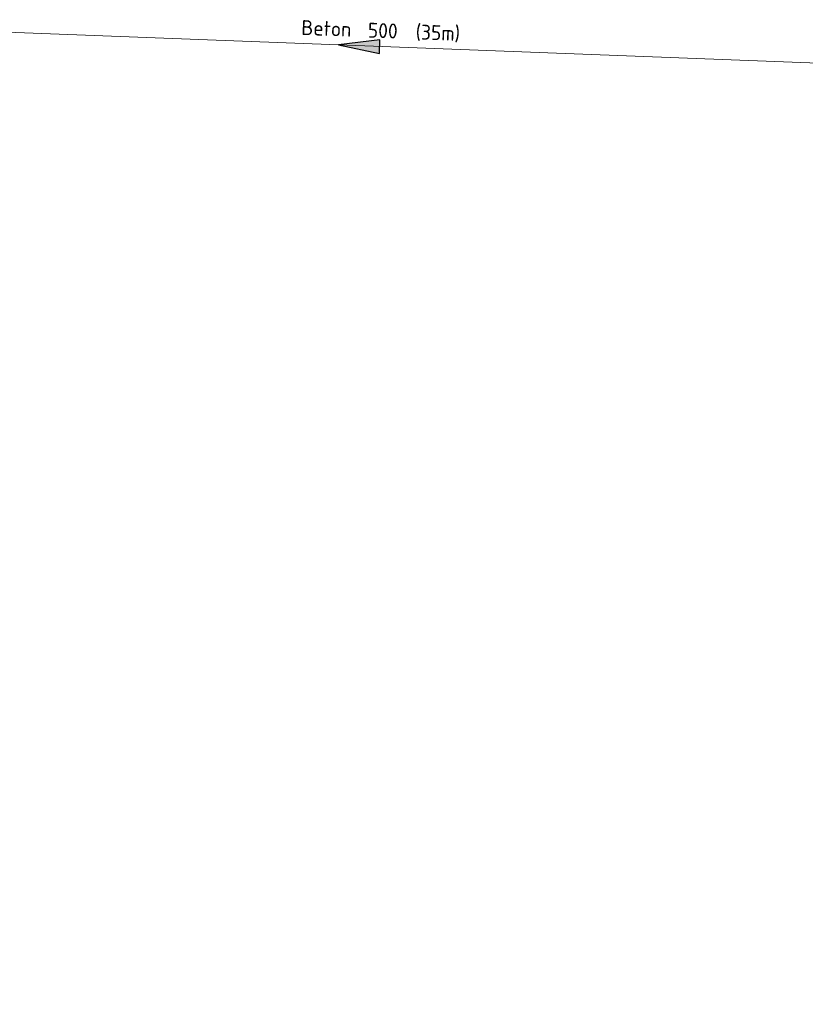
# Model space of a CAD drawing. Header units: metres. Extents: x 195696 to 514079, y 327475 to 328989.
# Tile 17 of 256: x 195823 to 195847, y 327591 to 327621. Entities that reach past the tile are written whole.
import ezdxf
from ezdxf.enums import TextEntityAlignment as Align

# ---------------------------------------------------------------- set-up
doc = ezdxf.new("R2010")
doc.units = ezdxf.units.M
for name, color, linetype, lineweight in [('B-WE-RI-GWA-G', 30, 'Continuous', 18), ('B-WE-RI-GWA_MATERIAAL-DIAMETER-BOB-STROOMRICHTING-S', 252, 'Continuous', 25), ('N-WE-VH-GESLOTENVERHARDING-A-200', 252, 'Continuous', 18), ('N-WE-VH-HERSTRATEN-A-250', 252, 'Continuous', 18), ('N-WE-VH-VERHARDING_TEGEL-A', 254, 'Continuous', 5)]:
    doc.layers.add(name, color=color, linetype=linetype, lineweight=lineweight)
doc.styles.add('NLCS-ISO', font='NLCS-ISO.ttf')

# ---------------------------------------------------------------- blocks, each defined once
blk = doc.blocks.new('*U218')
at = {"ltscale": 0.1}
blk.add_hatch(color=256, dxfattribs=at).paths.add_polyline_path([(-2.5, 0), (2.5, -0.83), (2.5, 0.83)])
at = {"ltscale": 0.1, "flags": 128}
blk.add_lwpolyline([(-2.5, 0), (2.5, -0.83), (2.5, 0.83)], close=True, dxfattribs=at)
at = {"ltscale": 0.1, "style": 'NLCS-ISO'}
for tag, p in [('MAT', (-1, 0.5)), ('BOBL', (-77.38, -3.24))]:
    blk.add_attdef(tag, text='', height=1.8, dxfattribs=at).set_placement(p, align=Align.BOTTOM_RIGHT)
for tag, p in [('DIA', (1, 0.5)), ('BOBR', (81.41, -3.24))]:
    blk.add_attdef(tag, text='', height=1.8, dxfattribs=at).set_placement(p, align=Align.BOTTOM_LEFT)
blk.add_attdef('JVA', text='', height=1.8, dxfattribs=at).set_placement((0, -1), align=Align.TOP_CENTER)

msp = doc.modelspace()

# ---------------------------------------------------------------- hatches: boundary and pattern name
at = {"layer": 'N-WE-VH-GESLOTENVERHARDING-A-200', "lineweight": 0}
h = msp.add_hatch(dxfattribs=at)
h.set_pattern_fill('AVH-GESLOTEN-SOD', color=256, scale=0.2, angle=28, pattern_type=2)
h.set_pattern_definition([(88, (0, 0), (-0.3997563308, 0.0139597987), []), (148, (0, 0), (-0.2119677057, -0.33921923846), [])])
edge = h.paths.add_edge_path(flags=16)
edge.add_arc((195880.166, 327588.953), 0.5, -53.8085, 41.5232, ccw=False)
edge.add_arc((196043.645, 327405.931), 244.905, 131.78334, 133.79706)
edge.add_arc((195873.42, 327583.391), 1, 278.9822, 316.4553, ccw=False)
edge.add_line((195873.576, 327582.404), (195872.962, 327582.313))
edge.add_arc((195872.815, 327583.302), 1, 167.346, 278.429, ccw=False)
edge.add_line((195871.84, 327583.521), (195871.996, 327584.216))
edge.add_arc((195872.972, 327583.997), 1, 133.7876, 167.346, ccw=False)
edge.add_arc((196043.198, 327406.41), 246.996, 133.62905, 133.78759, ccw=False)
edge.add_arc((196043.146, 327406.361), 246.996, 131.75032, 133.61251, ccw=False)
edge.add_arc((195879.008, 327590.26), 0.5, 41.5232, 131.7503, ccw=False)
edge.add_line((195879.382, 327590.592), (195880.54, 327589.284))
edge = h.paths.add_edge_path(flags=16)
edge.add_arc((196043.19, 327406.424), 244.234, 122.88535, 123.77487)
edge.add_line((195907.413, 327609.438), (195905.884, 327611.724))
edge.add_arc((196043.194, 327406.417), 246.992, 122.88679, 123.77475, ccw=False)
edge.add_arc((195909.625, 327612.988), 1, 103.3641, 122.8868, ccw=False)
edge.add_line((195909.394, 327613.961), (195910.517, 327614.227))
edge.add_arc((195910.748, 327613.255), 1, -38.4992, 103.3641, ccw=False)
edge.add_line((195911.531, 327612.632), (195910.821, 327611.739))
edge.add_arc((195910.038, 327612.361), 1, 302.8853, 321.5008, ccw=False)
edge = h.paths.add_edge_path()
edge.add_line((195913.886, 327610.176), (195909.243, 327617.493))
edge.add_arc((196043.198, 327406.41), 250, 122.39954, 135.51564)
edge.add_arc((195793.493, 327651.66), 100, 304.05987, 315.51564, ccw=False)
edge.add_line((195849.499, 327568.815), (195827.015, 327553.595))
edge.add_line((195827.015, 327553.595), (195824.246, 327551.743))
edge.add_arc((195796.243, 327593.165), 50, 303.0955, 304.0599, ccw=False)
edge.add_line((195823.544, 327551.277), (195820.05, 327549))
edge.add_line((195820.05, 327549), (195823.816, 327543.17))
edge.add_line((195823.816, 327543.17), (195823.839, 327543.183))
edge.add_line((195823.839, 327543.183), (195826.44, 327544.693))
edge.add_arc((195801.339, 327587.936), 50, 300.1332, 304.0599)
edge.add_line((195829.342, 327546.513), (195860.975, 327567.898))
edge.add_arc((195804.969, 327650.743), 100, 304.05987, 314.27522)
edge.add_arc((196043.198, 327406.41), 241.25, 124.56755, 134.27522, ccw=False)
edge.add_arc((196024.16, 327433.473), 208.164, 122.84221, 124.47902, ccw=False)
edge.add_arc((195884.151, 327650.374), 50, 302.8422, 306.4913)
at = {"layer": 'N-WE-VH-HERSTRATEN-A-250', "lineweight": 0}
h = msp.add_hatch(dxfattribs=at)
h.set_pattern_fill('AVH-HERSTRATEN-SOD', color=256, scale=0.25, angle=38.6631, pattern_type=2)
h.set_pattern_definition([(98.6631, (195818.357, 327548.303), (-0.2471478, -0.0376561), [])])
edge = h.paths.add_edge_path()
edge.add_line((195826.278, 327554.669), (195826.829, 327553.835))
edge.add_line((195826.829, 327553.835), (195832.346, 327557.594))
edge.add_arc((195653.678, 327812.83), 311.557, 304.99243, 307.01873)
edge.add_line((195841.259, 327564.071), (195847.221, 327568.683))
edge.add_arc((195712.066, 327739.89), 218.126, 308.28846, 310.31439)
edge.add_line((195853.189, 327573.568), (195853.754, 327574.049))
edge.add_arc((195712.383, 327739.587), 217.689, 310.49772, 312.48735)
edge.add_line((195859.416, 327579.057), (195866.002, 327585.185))
edge.add_line((195866.002, 327585.185), (195869.64, 327588.621))
edge.add_arc((195964.493, 327491.538), 135.728, 130.94319, 134.33448, ccw=False)
edge.add_line((195875.549, 327594.062), (195872.561, 327597.516))
edge.add_line((195872.561, 327597.516), (195871.805, 327596.862))
edge.add_line((195871.805, 327596.862), (195874.142, 327594.16))
edge.add_arc((195964.493, 327491.538), 136.728, 131.36162, 134.33093)
edge.add_line((195868.947, 327589.342), (195865.318, 327585.915))
edge.add_line((195865.318, 327585.915), (195858.738, 327579.792))
edge.add_arc((195712.383, 327739.587), 216.689, 310.49793, 312.48632, ccw=False)
edge.add_line((195853.105, 327574.81), (195852.541, 327574.33))
edge.add_arc((195712.066, 327739.89), 217.126, 308.28976, 310.31418, ccw=False)
edge.add_line((195846.605, 327569.471), (195840.652, 327564.866))
edge.add_arc((195653.678, 327812.83), 310.557, 304.99356, 307.0176, ccw=False)
edge.add_line((195831.778, 327558.417), (195826.278, 327554.669))
at = {"layer": 'N-WE-VH-VERHARDING_TEGEL-A', "lineweight": 0}
h = msp.add_hatch(dxfattribs=at)
h.set_pattern_fill('ANSI31', color=256, scale=0.05, angle=45)
h.set_pattern_definition([(90, (171.4512, 74.11866), (-0.15875, 0), [])])
edge = h.paths.add_edge_path()
edge.add_line((195873.012, 327596.995), (195861.877, 327588.246))
edge.add_line((195861.877, 327588.246), (195859.574, 327585.207))
edge.add_arc((195834.553, 327604.661), 31.694, 314.8903, 322.1349, ccw=False)
edge.add_arc((195696.663, 327757.451), 237.472, 310.41756, 312.44242, ccw=False)
edge.add_line((195850.629, 327576.654), (195851.786, 327575.259))
edge.add_arc((195692.34, 327762.951), 246.275, 310.34823, 312.31548)
edge.add_line((195858.135, 327580.843), (195864.603, 327586.876))
edge.add_line((195864.603, 327586.876), (195868.383, 327590.466))
edge.add_arc((195960.71, 327494.611), 133.088, 131.77805, 133.92609, ccw=False)
edge.add_line((195872.04, 327593.859), (195874.135, 327595.696))
edge.add_line((195874.135, 327595.696), (195873.012, 327596.995))
edge = h.paths.add_edge_path()
edge.add_line((195817.718, 327552.629), (195818.669, 327551.078))
edge.add_arc((195645.502, 327819.247), 319.219, 302.85188, 303.47186)
edge.add_arc((195659.399, 327804.775), 299.505, 302.78112, 307.27625)
edge.add_arc((195692.69, 327762.503), 245.707, 307.06925, 310.30707)
edge.add_line((195851.634, 327575.129), (195851.634, 327575.13))
edge.add_arc((195692.34, 327762.951), 246.275, 310.3017, 310.34823)
edge.add_line((195851.786, 327575.259), (195850.629, 327576.654))
edge.add_arc((195696.289, 327757.841), 238.011, 307.09768, 310.42523, ccw=False)
edge.add_line((195839.852, 327568.001), (195839.575, 327567.788))
edge.add_arc((195667.794, 327792.139), 282.563, 302.74367, 307.44063, ccw=False)
edge.add_arc((195726.093, 327700.217), 173.716, 301.83248, 302.96905, ccw=False)

# ---------------------------------------------------------------- linework, layer by layer
at = {"layer": 'B-WE-RI-GWA-G'}
msp.add_line((195816.5, 327620.51), (195851.1, 327619.19), dxfattribs=at)

# ---------------------------------------------------------------- block references
at = {"layer": 'B-WE-RI-GWA_MATERIAAL-DIAMETER-BOB-STROOMRICHTING-S'}
ref = msp.add_blockref('*U218', (195833.3, 327619.869), dxfattribs=dict(at, xscale=0.25, yscale=0.25, zscale=0.25, rotation=357.8152089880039))
ref.add_attrib('MAT', 'Beton', dxfattribs={"layer": '0', "ltscale": 0.1, "height": 0.45, "rotation": 357.8152, "style": 'NLCS-ISO'}).set_placement((195833.055, 327620.004), align=Align.BOTTOM_RIGHT)
ref.add_attrib('DIA', '500  (35m)', dxfattribs={"layer": '0', "ltscale": 0.1, "height": 0.45, "rotation": 357.8152, "style": 'NLCS-ISO'}).set_placement((195833.555, 327619.984), align=Align.BOTTOM_LEFT)

doc.saveas('drawing.dxf')
